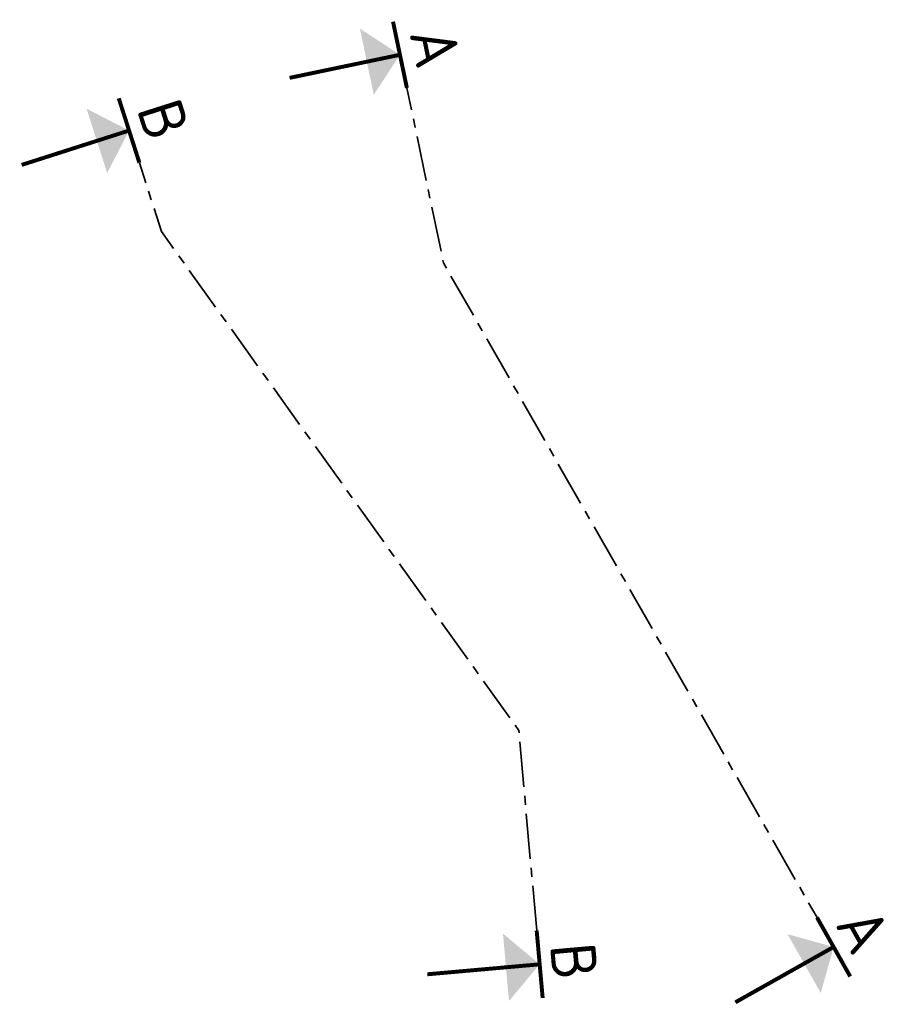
# Model space of a CAD drawing. Header units: metres. Extents: x 232680 to 233262, y 554200 to 554550.
# Tile 254 of 254: x 233166 to 233262, y 554200 to 554309. Entities that reach past the tile are written whole.
import ezdxf
from ezdxf.enums import TextEntityAlignment as Align

# ---------------------------------------------------------------- set-up
doc = ezdxf.new("R2010")
doc.units = ezdxf.units.M
doc.linetypes.add('XX-CENTER', pattern=[8, 5, -1, 1, -1])
doc.layers.add('N-WE-VH-DWARSPROFIEL-wegontwerp-G', color=7, linetype='XX-CENTER', lineweight=35)
doc.styles.add('NLCS-ISO', font='NLCS-ISO.ttf')

msp = doc.modelspace()

# ---------------------------------------------------------------- hatches: boundary and pattern name
at = {"layer": 'N-WE-VH-DWARSPROFIEL-wegontwerp-G', "linetype": 'Continuous'}
for points in [[(233204.166, 554308.085), (233208.605, 554305.183), (233205.703, 554300.744)], [(233173.864, 554299.213), (233178.578, 554296.784), (233176.15, 554292.07)], [(233220.027, 554207.761), (233224.094, 554204.358), (233220.691, 554200.291)], [(233251.568, 554207.705), (233256.676, 554206.279), (233255.25, 554201.171)]]:
    msp.add_hatch(color=256, dxfattribs=at).paths.add_polyline_path(points)

# ---------------------------------------------------------------- linework, layer by layer
at = {"layer": 'N-WE-VH-DWARSPROFIEL-wegontwerp-G', "linetype": 'Continuous', "ltscale": 0.5, "const_width": 0.438, "flags": 128}
for points in [[(233207.837, 554308.853), (233209.374, 554301.513)], [(233208.605, 554305.183), (233196.37, 554302.622)], [(233177.436, 554300.356), (233179.721, 554293.213)], [(233178.578, 554296.784), (233166.673, 554292.974)], [(233254.835, 554209.546), (233258.517, 554203.012)], [(233223.762, 554208.093), (233224.426, 554200.623)], [(233256.676, 554206.279), (233245.786, 554200.143)], [(233224.094, 554204.358), (233211.643, 554203.251)]]:
    msp.add_lwpolyline(points, dxfattribs=at)
at = {"layer": 'N-WE-VH-DWARSPROFIEL-wegontwerp-G', "flags": 128}
for points in [[(233208.861, 554303.96), (233213.437, 554282.101), (233254.835, 554209.546)], [(233223.762, 554208.093), (233221.791, 554230.279), (233182.16, 554285.593), (233179.721, 554293.213)]]:
    msp.add_lwpolyline(points, dxfattribs=at)

# ---------------------------------------------------------------- texts
at = {"layer": 'N-WE-VH-DWARSPROFIEL-wegontwerp-G', "style": 'NLCS-ISO'}
for s, rotation, p in [('A', 281.82451, (233208.605, 554305.183)), ('B', 287.74538, (233178.578, 554296.784)), ('A', 299.39782, (233256.519, 554206.19)), ('B', 275.0779, (233223.914, 554204.342))]:
    msp.add_text(s, height=5, rotation=rotation, dxfattribs=at).set_placement(p, align=Align.BOTTOM_CENTER)

doc.saveas('drawing.dxf')
